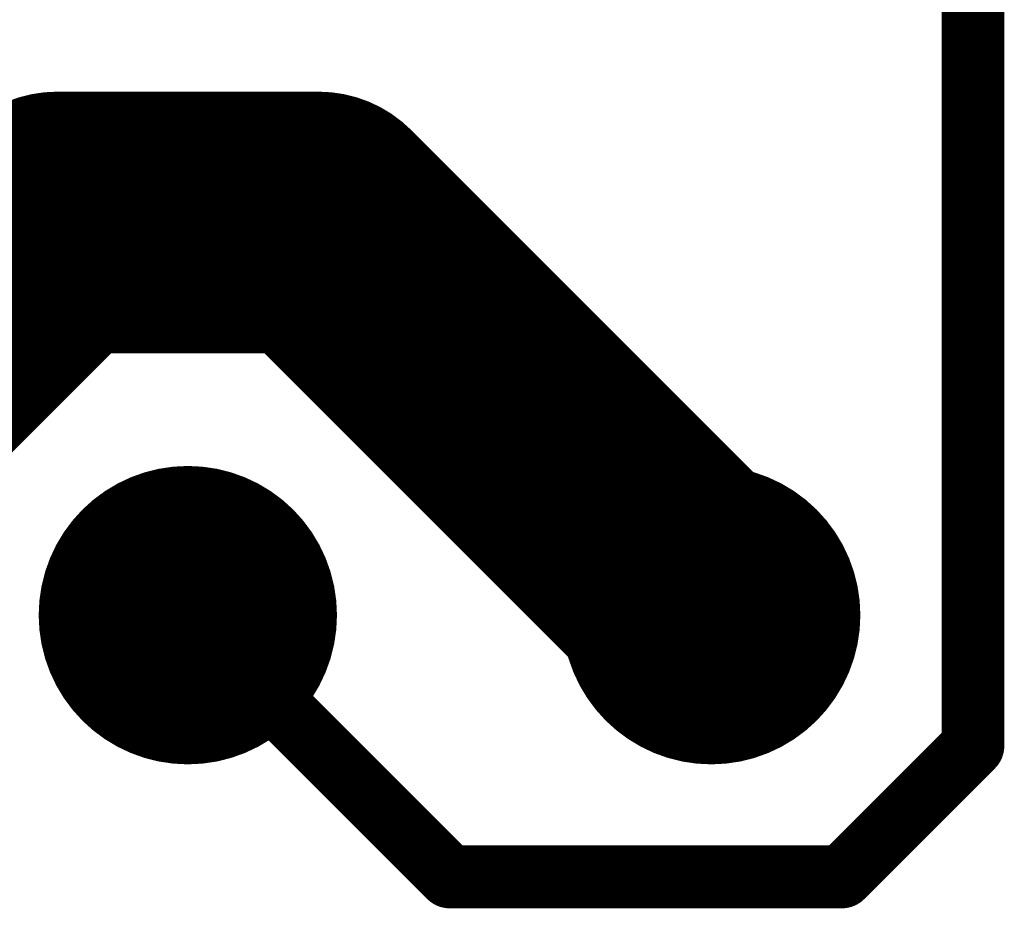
# Model space of a CAD drawing. Extents: x 0.24 to 7.39, y 0.21 to 4.62.
# Tile 18 of 33: x 7.11 to 7.3, y 1.22 to 1.38. Entities that reach past the tile are written whole.
import ezdxf

# ---------------------------------------------------------------- set-up
doc = ezdxf.new("R2010")
doc.units = 0

msp = doc.modelspace()

# ---------------------------------------------------------------- linework, layer by layer
at = {"layer": 'TOP'}
for points, const_width in [([(7.296, 1.246), (7.296, 1.771)], 0.012), ([(7.121, 1.346), (7.046, 1.271)], 0.05), ([(7.171, 1.346), (7.121, 1.346)], 0.05), ([(7.246, 1.271), (7.171, 1.346)], 0.05), ([(7.146, 1.271), (7.196, 1.221)], 0.012), ([(7.271, 1.221), (7.296, 1.246)], 0.012), ([(7.196, 1.221), (7.271, 1.221)], 0.012)]:
    msp.add_lwpolyline(points, dxfattribs=dict(at, const_width=const_width))
for points, const_width in [([(7.1085, 1.346, 1), (7.1335, 1.346, 1)], 0.025), ([(7.1085, 1.346, 1), (7.1335, 1.346, 1)], 0.025), ([(7.1585, 1.346, 1), (7.1835, 1.346, 1)], 0.025), ([(7.1585, 1.346, 1), (7.1835, 1.346, 1)], 0.025), ([(7.132, 1.271, 1), (7.16, 1.271, 1)], 0.029), ([(7.232, 1.271, 1), (7.26, 1.271, 1)], 0.029), ([(7.2335, 1.271, 1), (7.2585, 1.271, 1)], 0.025), ([(7.143, 1.271, 1), (7.149, 1.271, 1)], 0.006), ([(7.293, 1.246, 1), (7.299, 1.246, 1)], 0.006), ([(7.293, 1.246, 1), (7.299, 1.246, 1)], 0.006), ([(7.193, 1.221, 1), (7.199, 1.221, 1)], 0.006), ([(7.193, 1.221, 1), (7.199, 1.221, 1)], 0.006), ([(7.268, 1.221, 1), (7.274, 1.221, 1)], 0.006), ([(7.268, 1.221, 1), (7.274, 1.221, 1)], 0.006)]:
    msp.add_lwpolyline(points, format="xyb", close=True, dxfattribs=dict(at, const_width=const_width))

doc.saveas('drawing.dxf')
